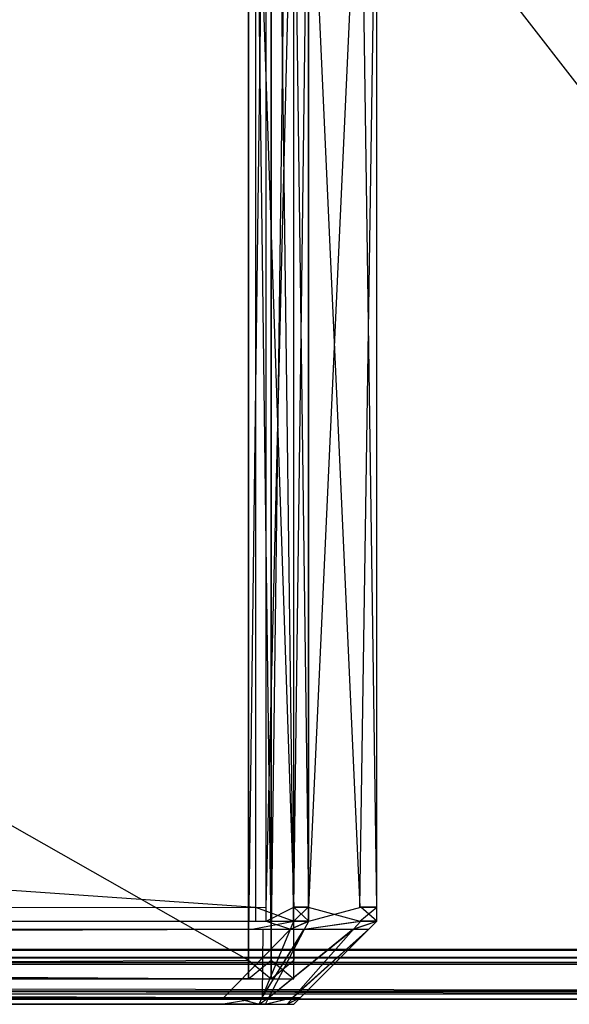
# Model space of a CAD drawing. Extents: x 0 to 0.418, y -0.27 to 0.
# Tile 62 of 97: x 0.40234 to 0.40895, y -0.27 to -0.25817. Entities that reach past the tile are written whole.
import ezdxf

# ---------------------------------------------------------------- set-up
doc = ezdxf.new("R2010")
doc.units = 0
for name, color, linetype in [('L18_KORPUS1_1___REPLACEMTFOREMP', 7, 'CONTINUOUS'), ('L19_KORPUS1_0___REPLACEMTFOREMP', 7, 'CONTINUOUS'), ('L21_FRONT_FINION_1___REPLACEMTF', 7, 'CONTINUOUS'), ('L6_REGALELEMENT_0___REPLACEMTFO', 7, 'CONTINUOUS')]:
    doc.layers.add(name, color=color, linetype=linetype)

msp = doc.modelspace()

# ---------------------------------------------------------------- linework, layer by layer
at = {"layer": 'L18_KORPUS1_1___REPLACEMTFOREMP', "color": 8}
for points, invisible_edges in [([(0.417094, -0.269344, 0.936), (0.209, -0.000749, 0.936), (0.209, -0.269344, 0.936), (0.417094, -0.269344, 0.936)], 13), ([(0.209, -0.000749, 0.936), (0.417094, -0.269344, 0.936), (0.41709, -0.000749, 0.936), (0.209, -0.000749, 0.936)], 10), ([(0.41709, -0.00075, 0.928306), (0.209, -0.269343, 0.928306), (0.209, -0.00075, 0.928306), (0.41709, -0.00075, 0.928306)], 13), ([(0.209, -0.269343, 0.928306), (0.41709, -0.00075, 0.928306), (0.417094, -0.269343, 0.928306), (0.209, -0.269343, 0.928306)], 10), ([(0.417094, -0.269343, 0.928306), (0.209, -0.269438, 0.928306), (0.209, -0.269343, 0.928306), (0.417094, -0.269343, 0.928306)], 13), ([(0.209, -0.269438, 0.928306), (0.417094, -0.269343, 0.928306), (0.417094, -0.269438, 0.928306), (0.209, -0.269438, 0.928306)], 14), ([(0.417094, -0.269438, 0.936), (0.209, -0.269344, 0.936), (0.209, -0.269438, 0.936), (0.417094, -0.269438, 0.936)], 13), ([(0.209, -0.269344, 0.936), (0.417094, -0.269438, 0.936), (0.417094, -0.269344, 0.936), (0.209, -0.269344, 0.936)], 14), ([(0.417094, -0.269438, 0.936), (0.209, -0.269518, 0.93592), (0.417127, -0.269518, 0.93592), (0.417094, -0.269438, 0.936)], 13), ([(0.209, -0.269518, 0.93592), (0.417094, -0.269438, 0.936), (0.209, -0.269438, 0.936), (0.209, -0.269518, 0.93592)], 14), ([(0.417117, -0.269495, 0.928363), (0.209, -0.269438, 0.928306), (0.417094, -0.269438, 0.928306), (0.417117, -0.269495, 0.928363)], 13), ([(0.209, -0.269438, 0.928306), (0.417117, -0.269495, 0.928363), (0.209, -0.269495, 0.928363), (0.209, -0.269438, 0.928306)], 14), ([(0.41726, -0.269839, 0.928707), (0.209, -0.269495, 0.928363), (0.417117, -0.269495, 0.928363), (0.41726, -0.269839, 0.928707)], 13), ([(0.209, -0.269495, 0.928363), (0.41726, -0.269839, 0.928707), (0.209, -0.269839, 0.928707), (0.209, -0.269495, 0.928363)], 14), ([(0.417274, -0.269874, 0.935564), (0.209, -0.269518, 0.93592), (0.209, -0.269874, 0.935564), (0.417274, -0.269874, 0.935564)], 13), ([(0.209, -0.269518, 0.93592), (0.417274, -0.269874, 0.935564), (0.417127, -0.269518, 0.93592), (0.209, -0.269518, 0.93592)], 14), ([(0.417301, -0.269938, 0.928806), (0.209, -0.269839, 0.928707), (0.41726, -0.269839, 0.928707), (0.417301, -0.269938, 0.928806)], 13), ([(0.209, -0.269839, 0.928707), (0.417301, -0.269938, 0.928806), (0.209, -0.269938, 0.928806), (0.209, -0.269839, 0.928707)], 14), ([(0.417301, -0.269938, 0.9355), (0.209, -0.269874, 0.935564), (0.209, -0.269938, 0.9355), (0.417301, -0.269938, 0.9355)], 13), ([(0.209, -0.269874, 0.935564), (0.417301, -0.269938, 0.9355), (0.417274, -0.269874, 0.935564), (0.209, -0.269874, 0.935564)], 14), ([(0.417301, -0.269938, 0.935434), (0.209, -0.269938, 0.9355), (0.209, -0.269938, 0.935434), (0.417301, -0.269938, 0.935434)], 13), ([(0.209, -0.269938, 0.9355), (0.417301, -0.269938, 0.935434), (0.417301, -0.269938, 0.9355), (0.209, -0.269938, 0.9355)], 14), ([(0.417301, -0.269938, 0.928978), (0.209, -0.269938, 0.935434), (0.209, -0.269938, 0.928978), (0.417301, -0.269938, 0.928978)], 13), ([(0.209, -0.269938, 0.935434), (0.417301, -0.269938, 0.928978), (0.417301, -0.269938, 0.935434), (0.209, -0.269938, 0.935434)], 14), ([(0.417301, -0.269938, 0.928806), (0.209, -0.269938, 0.928978), (0.209, -0.269938, 0.928806), (0.417301, -0.269938, 0.928806)], 13), ([(0.209, -0.269938, 0.928978), (0.417301, -0.269938, 0.928806), (0.417301, -0.269938, 0.928978), (0.209, -0.269938, 0.928978)], 14)]:
    msp.add_3dface(points, dxfattribs=dict(at, invisible_edges=invisible_edges))
at = {"layer": 'L19_KORPUS1_0___REPLACEMTFOREMP', "color": 8}
for points, invisible_edges in [([(0.41709, -0.000749), (0.209, -0.269344), (0.209, -0.000749), (0.41709, -0.000749)], 13), ([(0.209, -0.269344), (0.41709, -0.000749), (0.417094, -0.269344), (0.209, -0.269344)], 10), ([(0.417094, -0.269343, 0.007694), (0.209, -0.00075, 0.007694), (0.209, -0.269343, 0.007694), (0.417094, -0.269343, 0.007694)], 13), ([(0.209, -0.00075, 0.007694), (0.417094, -0.269343, 0.007694), (0.41709, -0.00075, 0.007694), (0.209, -0.00075, 0.007694)], 10), ([(0.417094, -0.269438, 0.007694), (0.209, -0.269343, 0.007694), (0.209, -0.269438, 0.007694), (0.417094, -0.269438, 0.007694)], 13), ([(0.209, -0.269343, 0.007694), (0.417094, -0.269438, 0.007694), (0.417094, -0.269343, 0.007694), (0.209, -0.269343, 0.007694)], 14), ([(0.417094, -0.269344), (0.209, -0.269438), (0.209, -0.269344), (0.417094, -0.269344)], 13), ([(0.209, -0.269438), (0.417094, -0.269344), (0.417094, -0.269438), (0.209, -0.269438)], 14), ([(0.417127, -0.269518, 0.00008), (0.209, -0.269438), (0.417094, -0.269438), (0.417127, -0.269518, 0.00008)], 13), ([(0.209, -0.269438), (0.417127, -0.269518, 0.00008), (0.209, -0.269518, 0.00008), (0.209, -0.269438)], 14), ([(0.417094, -0.269438, 0.007694), (0.209, -0.269495, 0.007637), (0.417117, -0.269495, 0.007637), (0.417094, -0.269438, 0.007694)], 13), ([(0.209, -0.269495, 0.007637), (0.417094, -0.269438, 0.007694), (0.209, -0.269438, 0.007694), (0.209, -0.269495, 0.007637)], 14), ([(0.417117, -0.269495, 0.007637), (0.209, -0.269839, 0.007293), (0.41726, -0.269839, 0.007293), (0.417117, -0.269495, 0.007637)], 13), ([(0.209, -0.269839, 0.007293), (0.417117, -0.269495, 0.007637), (0.209, -0.269495, 0.007637), (0.209, -0.269839, 0.007293)], 14), ([(0.417274, -0.269874, 0.000436), (0.209, -0.269518, 0.00008), (0.417127, -0.269518, 0.00008), (0.417274, -0.269874, 0.000436)], 13), ([(0.209, -0.269518, 0.00008), (0.417274, -0.269874, 0.000436), (0.209, -0.269874, 0.000436), (0.209, -0.269518, 0.00008)], 14), ([(0.41726, -0.269839, 0.007293), (0.209, -0.269938, 0.007194), (0.417301, -0.269938, 0.007194), (0.41726, -0.269839, 0.007293)], 13), ([(0.209, -0.269938, 0.007194), (0.41726, -0.269839, 0.007293), (0.209, -0.269839, 0.007293), (0.209, -0.269938, 0.007194)], 14), ([(0.417301, -0.269938, 0.0005), (0.209, -0.269874, 0.000436), (0.417274, -0.269874, 0.000436), (0.417301, -0.269938, 0.0005)], 13), ([(0.209, -0.269874, 0.000436), (0.417301, -0.269938, 0.0005), (0.209, -0.269938, 0.0005), (0.209, -0.269874, 0.000436)], 14), ([(0.417301, -0.269938, 0.000566), (0.209, -0.269938, 0.0005), (0.417301, -0.269938, 0.0005), (0.417301, -0.269938, 0.000566)], 13), ([(0.209, -0.269938, 0.0005), (0.417301, -0.269938, 0.000566), (0.209, -0.269938, 0.000566), (0.209, -0.269938, 0.0005)], 14), ([(0.417301, -0.269938, 0.007022), (0.209, -0.269938, 0.000566), (0.417301, -0.269938, 0.000566), (0.417301, -0.269938, 0.007022)], 13), ([(0.209, -0.269938, 0.000566), (0.417301, -0.269938, 0.007022), (0.209, -0.269938, 0.007022), (0.209, -0.269938, 0.000566)], 14), ([(0.417301, -0.269938, 0.007194), (0.209, -0.269938, 0.007022), (0.417301, -0.269938, 0.007022), (0.417301, -0.269938, 0.007194)], 13), ([(0.209, -0.269938, 0.007022), (0.417301, -0.269938, 0.007194), (0.209, -0.269938, 0.007194), (0.209, -0.269938, 0.007022)], 14)]:
    msp.add_3dface(points, dxfattribs=dict(at, invisible_edges=invisible_edges))
at = {"layer": 'L21_FRONT_FINION_1___REPLACEMTF', "color": 8}
for points, invisible_edges in [([(0.405177, -0.268833, 0.586995), (0.209, -0.255184, 0.586995), (0.209, -0.268833, 0.586995), (0.405177, -0.268833, 0.586995)], 13), ([(0.209, -0.255184, 0.586995), (0.405177, -0.268833, 0.586995), (0.405177, -0.255184, 0.586995), (0.209, -0.255184, 0.586995)], 14), ([(0.405304, -0.255184, 0.01011), (0.209, -0.268833, 0.01011), (0.209, -0.255184, 0.01011), (0.405304, -0.255184, 0.01011)], 13), ([(0.209, -0.268833, 0.01011), (0.405304, -0.255184, 0.01011), (0.405304, -0.268833, 0.01011), (0.209, -0.268833, 0.01011)], 14), ([(0.405635, -0.268833, 0.586995), (0.405177, -0.255184, 0.586995), (0.405177, -0.268833, 0.586995), (0.405635, -0.268833, 0.586995)], 13), ([(0.405177, -0.255184, 0.586995), (0.405635, -0.268833, 0.586995), (0.405635, -0.255184, 0.586995), (0.405177, -0.255184, 0.586995)], 14), ([(0.405635, -0.255184, 0.01011), (0.405304, -0.268833, 0.01011), (0.405304, -0.255184, 0.01011), (0.405635, -0.255184, 0.01011)], 13), ([(0.405304, -0.268833, 0.01011), (0.405635, -0.255184, 0.01011), (0.405635, -0.268833, 0.01011), (0.405304, -0.268833, 0.01011)], 14), ([(0.405809, -0.255184, 0.586821), (0.405635, -0.268833, 0.586995), (0.405809, -0.268833, 0.586821), (0.405809, -0.255184, 0.586821)], 13), ([(0.405635, -0.268833, 0.586995), (0.405809, -0.255184, 0.586821), (0.405635, -0.255184, 0.586995), (0.405635, -0.268833, 0.586995)], 14), ([(0.405635, -0.255184, 0.01011), (0.405815, -0.268833, 0.01029), (0.405635, -0.268833, 0.01011), (0.405635, -0.255184, 0.01011)], 13), ([(0.405815, -0.268833, 0.01029), (0.405635, -0.255184, 0.01011), (0.405815, -0.255184, 0.01029), (0.405815, -0.268833, 0.01029)], 14), ([(0.40643, -0.268833, 0.586201), (0.405809, -0.255184, 0.586821), (0.405809, -0.268833, 0.586821), (0.40643, -0.268833, 0.586201)], 13), ([(0.405809, -0.255184, 0.586821), (0.40643, -0.268833, 0.586201), (0.40643, -0.255184, 0.586201), (0.405809, -0.255184, 0.586821)], 14), ([(0.40644, -0.255184, 0.010916), (0.405815, -0.268833, 0.01029), (0.405815, -0.255184, 0.01029), (0.40644, -0.255184, 0.010916)], 13), ([(0.405815, -0.268833, 0.01029), (0.40644, -0.255184, 0.010916), (0.40644, -0.268833, 0.010916), (0.405815, -0.268833, 0.01029)], 14), ([(0.406635, -0.255184, 0.585995), (0.40643, -0.268833, 0.586201), (0.406635, -0.268833, 0.585995), (0.406635, -0.255184, 0.585995)], 13), ([(0.40643, -0.268833, 0.586201), (0.406635, -0.255184, 0.585995), (0.40643, -0.255184, 0.586201), (0.40643, -0.268833, 0.586201)], 14), ([(0.40644, -0.255184, 0.010916), (0.406635, -0.268833, 0.01111), (0.40644, -0.268833, 0.010916), (0.40644, -0.255184, 0.010916)], 13), ([(0.406635, -0.268833, 0.01111), (0.40644, -0.255184, 0.010916), (0.406635, -0.255184, 0.01111), (0.406635, -0.268833, 0.01111)], 14), ([(0.406635, -0.255184, 0.01111), (0.406635, -0.268833, 0.011579), (0.406635, -0.268833, 0.01111), (0.406635, -0.255184, 0.01111)], 13), ([(0.406635, -0.268833, 0.011579), (0.406635, -0.255184, 0.01111), (0.406635, -0.255184, 0.011579), (0.406635, -0.268833, 0.011579)], 14), ([(0.406635, -0.255184, 0.011579), (0.406635, -0.268833, 0.585484), (0.406635, -0.268833, 0.011579), (0.406635, -0.255184, 0.011579)], 13), ([(0.406635, -0.268833, 0.585484), (0.406635, -0.255184, 0.011579), (0.406635, -0.255184, 0.585484), (0.406635, -0.268833, 0.585484)], 14), ([(0.406635, -0.255184, 0.585484), (0.406635, -0.268833, 0.585995), (0.406635, -0.268833, 0.585484), (0.406635, -0.255184, 0.585484)], 13), ([(0.406635, -0.268833, 0.585995), (0.406635, -0.255184, 0.585484), (0.406635, -0.255184, 0.585995), (0.406635, -0.268833, 0.585995)], 14), ([(0.405304, -0.268833, 0.01011), (0.209, -0.269001, 0.01011), (0.209, -0.268833, 0.01011), (0.405304, -0.268833, 0.01011)], 13), ([(0.209, -0.269001, 0.01011), (0.405304, -0.268833, 0.01011), (0.405304, -0.269001, 0.01011), (0.209, -0.269001, 0.01011)], 14), ([(0.405177, -0.269001, 0.586995), (0.209, -0.268833, 0.586995), (0.209, -0.269001, 0.586995), (0.405177, -0.269001, 0.586995)], 13), ([(0.209, -0.268833, 0.586995), (0.405177, -0.269001, 0.586995), (0.405177, -0.268833, 0.586995), (0.209, -0.268833, 0.586995)], 14), ([(0.405635, -0.269001, 0.586995), (0.405177, -0.268833, 0.586995), (0.405177, -0.269001, 0.586995), (0.405635, -0.269001, 0.586995)], 13), ([(0.405177, -0.268833, 0.586995), (0.405635, -0.269001, 0.586995), (0.405635, -0.268833, 0.586995), (0.405177, -0.268833, 0.586995)], 14), ([(0.405635, -0.268833, 0.01011), (0.405304, -0.269001, 0.01011), (0.405304, -0.268833, 0.01011), (0.405635, -0.268833, 0.01011)], 13), ([(0.405304, -0.269001, 0.01011), (0.405635, -0.268833, 0.01011), (0.405635, -0.269001, 0.01011), (0.405304, -0.269001, 0.01011)], 14), ([(0.405809, -0.268833, 0.586821), (0.405635, -0.269001, 0.586995), (0.405809, -0.269001, 0.586821), (0.405809, -0.268833, 0.586821)], 13), ([(0.405635, -0.269001, 0.586995), (0.405809, -0.268833, 0.586821), (0.405635, -0.268833, 0.586995), (0.405635, -0.269001, 0.586995)], 14), ([(0.405635, -0.268833, 0.01011), (0.405815, -0.269001, 0.01029), (0.405635, -0.269001, 0.01011), (0.405635, -0.268833, 0.01011)], 13), ([(0.405815, -0.269001, 0.01029), (0.405635, -0.268833, 0.01011), (0.405815, -0.268833, 0.01029), (0.405815, -0.269001, 0.01029)], 14), ([(0.40643, -0.269001, 0.586201), (0.405809, -0.268833, 0.586821), (0.405809, -0.269001, 0.586821), (0.40643, -0.269001, 0.586201)], 13), ([(0.405809, -0.268833, 0.586821), (0.40643, -0.269001, 0.586201), (0.40643, -0.268833, 0.586201), (0.405809, -0.268833, 0.586821)], 14), ([(0.40644, -0.268833, 0.010916), (0.405815, -0.269001, 0.01029), (0.405815, -0.268833, 0.01029), (0.40644, -0.268833, 0.010916)], 13), ([(0.405815, -0.269001, 0.01029), (0.40644, -0.268833, 0.010916), (0.40644, -0.269001, 0.010916), (0.405815, -0.269001, 0.01029)], 14), ([(0.406635, -0.268833, 0.585995), (0.40643, -0.269001, 0.586201), (0.406635, -0.269001, 0.585995), (0.406635, -0.268833, 0.585995)], 13), ([(0.40643, -0.269001, 0.586201), (0.406635, -0.268833, 0.585995), (0.40643, -0.268833, 0.586201), (0.40643, -0.269001, 0.586201)], 14), ([(0.40644, -0.268833, 0.010916), (0.406635, -0.269001, 0.01111), (0.40644, -0.269001, 0.010916), (0.40644, -0.268833, 0.010916)], 13), ([(0.406635, -0.269001, 0.01111), (0.40644, -0.268833, 0.010916), (0.406635, -0.268833, 0.01111), (0.406635, -0.269001, 0.01111)], 14), ([(0.406635, -0.268833, 0.585484), (0.406635, -0.269001, 0.585995), (0.406635, -0.269001, 0.585484), (0.406635, -0.268833, 0.585484)], 13), ([(0.406635, -0.269001, 0.585995), (0.406635, -0.268833, 0.585484), (0.406635, -0.268833, 0.585995), (0.406635, -0.269001, 0.585995)], 14), ([(0.406635, -0.268833, 0.011579), (0.406635, -0.269001, 0.585484), (0.406635, -0.269001, 0.011579), (0.406635, -0.268833, 0.011579)], 13), ([(0.406635, -0.269001, 0.585484), (0.406635, -0.268833, 0.011579), (0.406635, -0.268833, 0.585484), (0.406635, -0.269001, 0.585484)], 14), ([(0.406635, -0.268833, 0.01111), (0.406635, -0.269001, 0.011579), (0.406635, -0.269001, 0.01111), (0.406635, -0.268833, 0.01111)], 13), ([(0.406635, -0.269001, 0.011579), (0.406635, -0.268833, 0.01111), (0.406635, -0.268833, 0.011579), (0.406635, -0.269001, 0.011579)], 14), ([(0.405263, -0.269098, 0.010208), (0.209, -0.269001, 0.01011), (0.405304, -0.269001, 0.01011), (0.405263, -0.269098, 0.010208)], 13), ([(0.209, -0.269001, 0.01011), (0.405263, -0.269098, 0.010208), (0.209, -0.269098, 0.010208), (0.209, -0.269001, 0.01011)], 14), ([(0.405177, -0.269001, 0.586995), (0.209, -0.269098, 0.586898), (0.405137, -0.269098, 0.586898), (0.405177, -0.269001, 0.586995)], 13), ([(0.209, -0.269098, 0.586898), (0.405177, -0.269001, 0.586995), (0.209, -0.269001, 0.586995), (0.209, -0.269098, 0.586898)], 14), ([(0.405635, -0.269001, 0.586995), (0.405137, -0.269098, 0.586898), (0.405595, -0.269098, 0.586898), (0.405635, -0.269001, 0.586995)], 13), ([(0.405137, -0.269098, 0.586898), (0.405635, -0.269001, 0.586995), (0.405177, -0.269001, 0.586995), (0.405137, -0.269098, 0.586898)], 14), ([(0.405304, -0.269001, 0.01011), (0.405595, -0.269098, 0.010208), (0.405263, -0.269098, 0.010208), (0.405304, -0.269001, 0.01011)], 14), ([(0.405595, -0.269098, 0.010208), (0.405304, -0.269001, 0.01011), (0.405635, -0.269001, 0.01011), (0.405595, -0.269098, 0.010208)], 13), ([(0.405809, -0.269001, 0.586821), (0.405595, -0.269098, 0.586898), (0.405759, -0.269098, 0.586734), (0.405809, -0.269001, 0.586821)], 13), ([(0.405595, -0.269098, 0.586898), (0.405809, -0.269001, 0.586821), (0.405635, -0.269001, 0.586995), (0.405595, -0.269098, 0.586898)], 14), ([(0.405815, -0.269001, 0.01029), (0.405595, -0.269098, 0.010208), (0.405635, -0.269001, 0.01011), (0.405815, -0.269001, 0.01029)], 13), ([(0.405595, -0.269098, 0.010208), (0.405815, -0.269001, 0.01029), (0.405764, -0.269098, 0.010377), (0.405595, -0.269098, 0.010208)], 14), ([(0.40643, -0.269001, 0.586201), (0.405759, -0.269098, 0.586734), (0.406344, -0.269098, 0.586149), (0.40643, -0.269001, 0.586201)], 13), ([(0.405759, -0.269098, 0.586734), (0.40643, -0.269001, 0.586201), (0.405809, -0.269001, 0.586821), (0.405759, -0.269098, 0.586734)], 14), ([(0.40644, -0.269001, 0.010916), (0.405764, -0.269098, 0.010377), (0.405815, -0.269001, 0.01029), (0.40644, -0.269001, 0.010916)], 13), ([(0.405764, -0.269098, 0.010377), (0.40644, -0.269001, 0.010916), (0.406354, -0.269098, 0.010967), (0.405764, -0.269098, 0.010377)], 14), ([(0.406635, -0.269001, 0.585995), (0.406344, -0.269098, 0.586149), (0.406538, -0.269098, 0.585955), (0.406635, -0.269001, 0.585995)], 13), ([(0.406344, -0.269098, 0.586149), (0.406635, -0.269001, 0.585995), (0.40643, -0.269001, 0.586201), (0.406344, -0.269098, 0.586149)], 14), ([(0.406635, -0.269001, 0.01111), (0.406354, -0.269098, 0.010967), (0.40644, -0.269001, 0.010916), (0.406635, -0.269001, 0.01111)], 13), ([(0.406354, -0.269098, 0.010967), (0.406635, -0.269001, 0.01111), (0.406538, -0.269098, 0.011151), (0.406354, -0.269098, 0.010967)], 14), ([(0.406635, -0.269001, 0.585484), (0.406538, -0.269098, 0.585955), (0.406538, -0.269098, 0.585444), (0.406635, -0.269001, 0.585484)], 13), ([(0.406538, -0.269098, 0.585955), (0.406635, -0.269001, 0.585484), (0.406635, -0.269001, 0.585995), (0.406538, -0.269098, 0.585955)], 14), ([(0.406635, -0.269001, 0.585484), (0.406538, -0.269098, 0.011619), (0.406635, -0.269001, 0.011579), (0.406635, -0.269001, 0.585484)], 13), ([(0.406538, -0.269098, 0.011619), (0.406635, -0.269001, 0.585484), (0.406538, -0.269098, 0.585444), (0.406538, -0.269098, 0.011619)], 14), ([(0.406635, -0.269001, 0.011579), (0.406538, -0.269098, 0.011151), (0.406635, -0.269001, 0.01111), (0.406635, -0.269001, 0.011579)], 13), ([(0.406538, -0.269098, 0.011151), (0.406635, -0.269001, 0.011579), (0.406538, -0.269098, 0.011619), (0.406538, -0.269098, 0.011151)], 14), ([(0.404923, -0.269919, 0.01103), (0.209, -0.269098, 0.010208), (0.405263, -0.269098, 0.010208), (0.404923, -0.269919, 0.01103)], 13), ([(0.209, -0.269098, 0.010208), (0.404923, -0.269919, 0.01103), (0.209, -0.269919, 0.01103), (0.209, -0.269098, 0.010208)], 14), ([(0.405137, -0.269098, 0.586898), (0.209, -0.269919, 0.586076), (0.404796, -0.269919, 0.586076), (0.405137, -0.269098, 0.586898)], 13), ([(0.209, -0.269919, 0.586076), (0.405137, -0.269098, 0.586898), (0.209, -0.269098, 0.586898), (0.209, -0.269919, 0.586076)], 14), ([(0.405595, -0.269098, 0.586898), (0.404796, -0.269919, 0.586076), (0.405254, -0.269919, 0.586076), (0.405595, -0.269098, 0.586898)], 13), ([(0.404796, -0.269919, 0.586076), (0.405595, -0.269098, 0.586898), (0.405137, -0.269098, 0.586898), (0.404796, -0.269919, 0.586076)], 14), ([(0.405263, -0.269098, 0.010208), (0.405254, -0.269919, 0.01103), (0.404923, -0.269919, 0.01103), (0.405263, -0.269098, 0.010208)], 14), ([(0.405254, -0.269919, 0.01103), (0.405263, -0.269098, 0.010208), (0.405595, -0.269098, 0.010208), (0.405254, -0.269919, 0.01103)], 13), ([(0.405764, -0.269098, 0.010377), (0.405254, -0.269919, 0.01103), (0.405595, -0.269098, 0.010208), (0.405764, -0.269098, 0.010377)], 13), ([(0.405254, -0.269919, 0.01103), (0.405764, -0.269098, 0.010377), (0.405337, -0.269919, 0.011113), (0.405254, -0.269919, 0.01103)], 14), ([(0.405759, -0.269098, 0.586734), (0.405254, -0.269919, 0.586076), (0.405335, -0.269919, 0.585996), (0.405759, -0.269098, 0.586734)], 13), ([(0.405254, -0.269919, 0.586076), (0.405759, -0.269098, 0.586734), (0.405595, -0.269098, 0.586898), (0.405254, -0.269919, 0.586076)], 14), ([(0.406344, -0.269098, 0.586149), (0.405335, -0.269919, 0.585996), (0.405621, -0.269919, 0.585709), (0.406344, -0.269098, 0.586149)], 13), ([(0.405335, -0.269919, 0.585996), (0.406344, -0.269098, 0.586149), (0.405759, -0.269098, 0.586734), (0.405335, -0.269919, 0.585996)], 14), ([(0.406354, -0.269098, 0.010967), (0.405337, -0.269919, 0.011113), (0.405764, -0.269098, 0.010377), (0.406354, -0.269098, 0.010967)], 13), ([(0.405337, -0.269919, 0.011113), (0.406354, -0.269098, 0.010967), (0.405626, -0.269919, 0.011401), (0.405337, -0.269919, 0.011113)], 14), ([(0.406538, -0.269098, 0.585955), (0.405621, -0.269919, 0.585709), (0.405716, -0.269919, 0.585615), (0.406538, -0.269098, 0.585955)], 13), ([(0.405621, -0.269919, 0.585709), (0.406538, -0.269098, 0.585955), (0.406344, -0.269098, 0.586149), (0.405621, -0.269919, 0.585709)], 14), ([(0.406538, -0.269098, 0.011151), (0.405626, -0.269919, 0.011401), (0.406354, -0.269098, 0.010967), (0.406538, -0.269098, 0.011151)], 13), ([(0.405626, -0.269919, 0.011401), (0.406538, -0.269098, 0.011151), (0.405716, -0.269919, 0.011491), (0.405626, -0.269919, 0.011401)], 14), ([(0.406538, -0.269098, 0.011619), (0.405716, -0.269919, 0.011491), (0.406538, -0.269098, 0.011151), (0.406538, -0.269098, 0.011619)], 13), ([(0.405716, -0.269919, 0.011491), (0.406538, -0.269098, 0.011619), (0.405716, -0.269919, 0.011959), (0.405716, -0.269919, 0.011491)], 14), ([(0.406538, -0.269098, 0.585444), (0.405716, -0.269919, 0.011959), (0.406538, -0.269098, 0.011619), (0.406538, -0.269098, 0.585444)], 13), ([(0.405716, -0.269919, 0.011959), (0.406538, -0.269098, 0.585444), (0.405716, -0.269919, 0.585104), (0.405716, -0.269919, 0.011959)], 14), ([(0.406538, -0.269098, 0.585444), (0.405716, -0.269919, 0.585615), (0.405716, -0.269919, 0.585104), (0.406538, -0.269098, 0.585444)], 13), ([(0.405716, -0.269919, 0.585615), (0.406538, -0.269098, 0.585444), (0.406538, -0.269098, 0.585955), (0.405716, -0.269919, 0.585615)], 14), ([(0.404796, -0.269919, 0.586076), (0.209, -0.27, 0.585995), (0.404763, -0.27, 0.585995), (0.404796, -0.269919, 0.586076)], 13), ([(0.209, -0.27, 0.585995), (0.404796, -0.269919, 0.586076), (0.209, -0.269919, 0.586076), (0.209, -0.27, 0.585995)], 14), ([(0.40489, -0.27, 0.01111), (0.209, -0.269919, 0.01103), (0.404923, -0.269919, 0.01103), (0.40489, -0.27, 0.01111)], 13), ([(0.209, -0.269919, 0.01103), (0.40489, -0.27, 0.01111), (0.209, -0.27, 0.01111), (0.209, -0.269919, 0.01103)], 14), ([(0.404763, -0.27, 0.585995), (0.209, -0.27, 0.585662), (0.404763, -0.27, 0.585662), (0.404763, -0.27, 0.585995)], 13), ([(0.209, -0.27, 0.585662), (0.404763, -0.27, 0.585995), (0.209, -0.27, 0.585995), (0.209, -0.27, 0.585662)], 14), ([(0.404734, -0.27, 0.011444), (0.209, -0.27, 0.01111), (0.40489, -0.27, 0.01111), (0.404734, -0.27, 0.011444)], 13), ([(0.209, -0.27, 0.01111), (0.404734, -0.27, 0.011444), (0.209, -0.27, 0.011444), (0.209, -0.27, 0.01111)], 14), ([(0.404734, -0.27, 0.011444), (0.405318, -0.27, 0.01168), (0.209, -0.27, 0.011444), (0.404734, -0.27, 0.011444)], 13), ([(0.209, -0.27, 0.011444), (0.405318, -0.27, 0.01168), (0.209, -0.27, 0.585662), (0.209, -0.27, 0.011444)], 10), ([(0.209, -0.27, 0.585662), (0.405318, -0.27, 0.01168), (0.405301, -0.27, 0.011853), (0.209, -0.27, 0.585662)], 13), ([(0.209, -0.27, 0.585662), (0.405301, -0.27, 0.011853), (0.405301, -0.27, 0.012119), (0.209, -0.27, 0.585662)], 10), ([(0.209, -0.27, 0.585662), (0.405301, -0.27, 0.012119), (0.405301, -0.27, 0.585071), (0.209, -0.27, 0.585662)], 13), ([(0.209, -0.27, 0.585662), (0.405301, -0.27, 0.585071), (0.405301, -0.27, 0.585277), (0.209, -0.27, 0.585662)], 10), ([(0.209, -0.27, 0.585662), (0.405301, -0.27, 0.585277), (0.405314, -0.27, 0.58543), (0.209, -0.27, 0.585662)], 15), ([(0.209, -0.27, 0.585662), (0.405314, -0.27, 0.58543), (0.405057, -0.27, 0.585652), (0.209, -0.27, 0.585662)], 15), ([(0.209, -0.27, 0.585662), (0.405057, -0.27, 0.585652), (0.4049, -0.27, 0.585662), (0.209, -0.27, 0.585662)], 15), ([(0.209, -0.27, 0.585662), (0.4049, -0.27, 0.585662), (0.404763, -0.27, 0.585662), (0.209, -0.27, 0.585662)], 10), ([(0.40489, -0.27, 0.01111), (0.404938, -0.27, 0.011444), (0.404734, -0.27, 0.011444), (0.40489, -0.27, 0.01111)], 14), ([(0.404938, -0.27, 0.011444), (0.405318, -0.27, 0.01168), (0.404734, -0.27, 0.011444), (0.404938, -0.27, 0.011444)], 10), ([(0.405254, -0.269919, 0.586076), (0.404763, -0.27, 0.585995), (0.405221, -0.27, 0.585995), (0.405254, -0.269919, 0.586076)], 13), ([(0.404763, -0.27, 0.585995), (0.405254, -0.269919, 0.586076), (0.404796, -0.269919, 0.586076), (0.404763, -0.27, 0.585995)], 14), ([(0.405221, -0.27, 0.585995), (0.404763, -0.27, 0.585662), (0.4049, -0.27, 0.585662), (0.405221, -0.27, 0.585995)], 13), ([(0.404763, -0.27, 0.585662), (0.405221, -0.27, 0.585995), (0.404763, -0.27, 0.585995), (0.404763, -0.27, 0.585662)], 14), ([(0.404923, -0.269919, 0.01103), (0.405221, -0.27, 0.01111), (0.40489, -0.27, 0.01111), (0.404923, -0.269919, 0.01103)], 14), ([(0.404938, -0.27, 0.011444), (0.40489, -0.27, 0.01111), (0.405221, -0.27, 0.01111), (0.404938, -0.27, 0.011444)], 13), ([(0.405293, -0.27, 0.585923), (0.4049, -0.27, 0.585662), (0.405057, -0.27, 0.585652), (0.405293, -0.27, 0.585923)], 13), ([(0.4049, -0.27, 0.585662), (0.405293, -0.27, 0.585923), (0.405221, -0.27, 0.585995), (0.4049, -0.27, 0.585662)], 14), ([(0.405221, -0.27, 0.01111), (0.404923, -0.269919, 0.01103), (0.405254, -0.269919, 0.01103), (0.405221, -0.27, 0.01111)], 13), ([(0.405295, -0.27, 0.011185), (0.404938, -0.27, 0.011444), (0.405221, -0.27, 0.01111), (0.405295, -0.27, 0.011185)], 13), ([(0.404938, -0.27, 0.011444), (0.405295, -0.27, 0.011185), (0.405059, -0.27, 0.011421), (0.404938, -0.27, 0.011444)], 14), ([(0.405318, -0.27, 0.01168), (0.404938, -0.27, 0.011444), (0.405059, -0.27, 0.011421), (0.405318, -0.27, 0.01168)], 13), ([(0.40555, -0.27, 0.585666), (0.405057, -0.27, 0.585652), (0.405314, -0.27, 0.58543), (0.40555, -0.27, 0.585666)], 13), ([(0.405057, -0.27, 0.585652), (0.40555, -0.27, 0.585666), (0.405293, -0.27, 0.585923), (0.405057, -0.27, 0.585652)], 14), ([(0.405554, -0.27, 0.011444), (0.405059, -0.27, 0.011421), (0.405295, -0.27, 0.011185), (0.405554, -0.27, 0.011444)], 13), ([(0.405059, -0.27, 0.011421), (0.405554, -0.27, 0.011444), (0.405318, -0.27, 0.01168), (0.405059, -0.27, 0.011421)], 14), ([(0.405335, -0.269919, 0.585996), (0.405221, -0.27, 0.585995), (0.405293, -0.27, 0.585923), (0.405335, -0.269919, 0.585996)], 13), ([(0.405221, -0.27, 0.585995), (0.405335, -0.269919, 0.585996), (0.405254, -0.269919, 0.586076), (0.405221, -0.27, 0.585995)], 14), ([(0.405337, -0.269919, 0.011113), (0.405221, -0.27, 0.01111), (0.405254, -0.269919, 0.01103), (0.405337, -0.269919, 0.011113)], 13), ([(0.405221, -0.27, 0.01111), (0.405337, -0.269919, 0.011113), (0.405295, -0.27, 0.011185), (0.405221, -0.27, 0.01111)], 14), ([(0.405621, -0.269919, 0.585709), (0.405293, -0.27, 0.585923), (0.40555, -0.27, 0.585666), (0.405621, -0.269919, 0.585709)], 13), ([(0.405293, -0.27, 0.585923), (0.405621, -0.269919, 0.585709), (0.405335, -0.269919, 0.585996), (0.405293, -0.27, 0.585923)], 14), ([(0.405626, -0.269919, 0.011401), (0.405295, -0.27, 0.011185), (0.405337, -0.269919, 0.011113), (0.405626, -0.269919, 0.011401)], 13), ([(0.405295, -0.27, 0.011185), (0.405626, -0.269919, 0.011401), (0.405554, -0.27, 0.011444), (0.405295, -0.27, 0.011185)], 14), ([(0.405318, -0.27, 0.01168), (0.405635, -0.27, 0.011524), (0.405301, -0.27, 0.011853), (0.405318, -0.27, 0.01168)], 14), ([(0.405635, -0.27, 0.585581), (0.405301, -0.27, 0.585071), (0.405635, -0.27, 0.585071), (0.405635, -0.27, 0.585581)], 13), ([(0.405301, -0.27, 0.585071), (0.405635, -0.27, 0.585581), (0.405301, -0.27, 0.585277), (0.405301, -0.27, 0.585071)], 14), ([(0.405635, -0.27, 0.011992), (0.405301, -0.27, 0.011853), (0.405635, -0.27, 0.011524), (0.405635, -0.27, 0.011992)], 13), ([(0.405301, -0.27, 0.011853), (0.405635, -0.27, 0.011992), (0.405301, -0.27, 0.012119), (0.405301, -0.27, 0.011853)], 14), ([(0.405635, -0.27, 0.585581), (0.405314, -0.27, 0.58543), (0.405301, -0.27, 0.585277), (0.405635, -0.27, 0.585581)], 13), ([(0.405635, -0.27, 0.585071), (0.405301, -0.27, 0.012119), (0.405635, -0.27, 0.011992), (0.405635, -0.27, 0.585071)], 13), ([(0.405301, -0.27, 0.012119), (0.405635, -0.27, 0.585071), (0.405301, -0.27, 0.585071), (0.405301, -0.27, 0.012119)], 14), ([(0.405314, -0.27, 0.58543), (0.405635, -0.27, 0.585581), (0.40555, -0.27, 0.585666), (0.405314, -0.27, 0.58543)], 14), ([(0.405635, -0.27, 0.011524), (0.405318, -0.27, 0.01168), (0.405554, -0.27, 0.011444), (0.405635, -0.27, 0.011524)], 13), ([(0.405716, -0.269919, 0.585615), (0.40555, -0.27, 0.585666), (0.405635, -0.27, 0.585581), (0.405716, -0.269919, 0.585615)], 13), ([(0.40555, -0.27, 0.585666), (0.405716, -0.269919, 0.585615), (0.405621, -0.269919, 0.585709), (0.40555, -0.27, 0.585666)], 14), ([(0.405716, -0.269919, 0.011491), (0.405554, -0.27, 0.011444), (0.405626, -0.269919, 0.011401), (0.405716, -0.269919, 0.011491)], 13), ([(0.405554, -0.27, 0.011444), (0.405716, -0.269919, 0.011491), (0.405635, -0.27, 0.011524), (0.405554, -0.27, 0.011444)], 14), ([(0.405716, -0.269919, 0.585104), (0.405635, -0.27, 0.585581), (0.405635, -0.27, 0.585071), (0.405716, -0.269919, 0.585104)], 13), ([(0.405635, -0.27, 0.585581), (0.405716, -0.269919, 0.585104), (0.405716, -0.269919, 0.585615), (0.405635, -0.27, 0.585581)], 14), ([(0.405716, -0.269919, 0.585104), (0.405635, -0.27, 0.011992), (0.405716, -0.269919, 0.011959), (0.405716, -0.269919, 0.585104)], 13), ([(0.405635, -0.27, 0.011992), (0.405716, -0.269919, 0.585104), (0.405635, -0.27, 0.585071), (0.405635, -0.27, 0.011992)], 14), ([(0.405716, -0.269919, 0.011959), (0.405635, -0.27, 0.011524), (0.405716, -0.269919, 0.011491), (0.405716, -0.269919, 0.011959)], 13), ([(0.405635, -0.27, 0.011524), (0.405716, -0.269919, 0.011959), (0.405635, -0.27, 0.011992), (0.405635, -0.27, 0.011524)], 14)]:
    msp.add_3dface(points, dxfattribs=dict(at, invisible_edges=invisible_edges))
at = {"layer": 'L6_REGALELEMENT_0___REPLACEMTFO', "color": 40}
for points, invisible_edges in [([(0.405091, -0.24806, 0.591738), (0.367358, -0.269468, 0.591738), (0.367358, -0.24806, 0.591738), (0.405091, -0.24806, 0.591738)], 13), ([(0.367358, -0.269468, 0.591738), (0.405091, -0.24806, 0.591738), (0.405091, -0.269468, 0.591738), (0.367358, -0.269468, 0.591738)], 14), ([(0.405091, -0.269468, 0.924859), (0.367358, -0.24806, 0.924859), (0.367358, -0.269468, 0.924859), (0.405091, -0.269468, 0.924859)], 13), ([(0.367358, -0.24806, 0.924859), (0.405091, -0.269468, 0.924859), (0.405091, -0.24806, 0.924859), (0.367358, -0.24806, 0.924859)], 14), ([(0.405365, -0.269468, 0.924859), (0.405091, -0.24806, 0.924859), (0.405091, -0.269468, 0.924859), (0.405365, -0.269468, 0.924859)], 13), ([(0.405091, -0.24806, 0.924859), (0.405365, -0.269468, 0.924859), (0.405365, -0.24806, 0.924859), (0.405091, -0.24806, 0.924859)], 14), ([(0.405365, -0.24806, 0.591738), (0.405091, -0.269468, 0.591738), (0.405091, -0.24806, 0.591738), (0.405365, -0.24806, 0.591738)], 13), ([(0.405091, -0.269468, 0.591738), (0.405365, -0.24806, 0.591738), (0.405365, -0.269468, 0.591738), (0.405091, -0.269468, 0.591738)], 14), ([(0.405635, -0.269468, 0.924859), (0.405365, -0.24806, 0.924859), (0.405365, -0.269468, 0.924859), (0.405635, -0.269468, 0.924859)], 13), ([(0.405365, -0.24806, 0.924859), (0.405635, -0.269468, 0.924859), (0.405635, -0.24806, 0.924859), (0.405365, -0.24806, 0.924859)], 14), ([(0.405635, -0.24806, 0.591738), (0.405365, -0.269468, 0.591738), (0.405365, -0.24806, 0.591738), (0.405635, -0.24806, 0.591738)], 13), ([(0.405365, -0.269468, 0.591738), (0.405635, -0.24806, 0.591738), (0.405635, -0.269468, 0.591738), (0.405365, -0.269468, 0.591738)], 14), ([(0.405635, -0.24806, 0.924628), (0.405635, -0.269468, 0.924859), (0.405635, -0.269468, 0.924628), (0.405635, -0.24806, 0.924628)], 13), ([(0.405635, -0.269468, 0.924859), (0.405635, -0.24806, 0.924628), (0.405635, -0.24806, 0.924859), (0.405635, -0.269468, 0.924859)], 14), ([(0.405635, -0.24806, 0.592087), (0.405635, -0.269468, 0.924628), (0.405635, -0.269468, 0.592087), (0.405635, -0.24806, 0.592087)], 13), ([(0.405635, -0.269468, 0.924628), (0.405635, -0.24806, 0.592087), (0.405635, -0.24806, 0.924628), (0.405635, -0.269468, 0.924628)], 14), ([(0.405635, -0.24806, 0.591738), (0.405635, -0.269468, 0.592087), (0.405635, -0.269468, 0.591738), (0.405635, -0.24806, 0.591738)], 13), ([(0.405635, -0.269468, 0.592087), (0.405635, -0.24806, 0.591738), (0.405635, -0.24806, 0.592087), (0.405635, -0.269468, 0.592087)], 14), ([(0.405091, -0.269468, 0.591738), (0.367358, -0.269692, 0.591738), (0.367358, -0.269468, 0.591738), (0.405091, -0.269468, 0.591738)], 13), ([(0.367358, -0.269692, 0.591738), (0.405091, -0.269468, 0.591738), (0.405091, -0.269692, 0.591738), (0.367358, -0.269692, 0.591738)], 14), ([(0.405091, -0.269692, 0.924859), (0.367358, -0.269468, 0.924859), (0.367358, -0.269692, 0.924859), (0.405091, -0.269692, 0.924859)], 13), ([(0.367358, -0.269468, 0.924859), (0.405091, -0.269692, 0.924859), (0.405091, -0.269468, 0.924859), (0.367358, -0.269468, 0.924859)], 14), ([(0.405365, -0.269468, 0.591738), (0.405091, -0.269692, 0.591738), (0.405091, -0.269468, 0.591738), (0.405365, -0.269468, 0.591738)], 13), ([(0.405091, -0.269692, 0.591738), (0.405365, -0.269468, 0.591738), (0.405365, -0.269692, 0.591738), (0.405091, -0.269692, 0.591738)], 14), ([(0.405365, -0.269692, 0.924859), (0.405091, -0.269468, 0.924859), (0.405091, -0.269692, 0.924859), (0.405365, -0.269692, 0.924859)], 13), ([(0.405091, -0.269468, 0.924859), (0.405365, -0.269692, 0.924859), (0.405365, -0.269468, 0.924859), (0.405091, -0.269468, 0.924859)], 14), ([(0.405635, -0.269468, 0.591738), (0.405365, -0.269692, 0.591738), (0.405365, -0.269468, 0.591738), (0.405635, -0.269468, 0.591738)], 13), ([(0.405365, -0.269692, 0.591738), (0.405635, -0.269468, 0.591738), (0.405635, -0.269692, 0.591738), (0.405365, -0.269692, 0.591738)], 14), ([(0.405635, -0.269692, 0.924859), (0.405365, -0.269468, 0.924859), (0.405365, -0.269692, 0.924859), (0.405635, -0.269692, 0.924859)], 13), ([(0.405365, -0.269468, 0.924859), (0.405635, -0.269692, 0.924859), (0.405635, -0.269468, 0.924859), (0.405365, -0.269468, 0.924859)], 14), ([(0.405635, -0.269468, 0.591738), (0.405635, -0.269692, 0.592087), (0.405635, -0.269692, 0.591738), (0.405635, -0.269468, 0.591738)], 13), ([(0.405635, -0.269692, 0.592087), (0.405635, -0.269468, 0.591738), (0.405635, -0.269468, 0.592087), (0.405635, -0.269692, 0.592087)], 14), ([(0.405635, -0.269468, 0.592087), (0.405635, -0.269692, 0.924628), (0.405635, -0.269692, 0.592087), (0.405635, -0.269468, 0.592087)], 13), ([(0.405635, -0.269692, 0.924628), (0.405635, -0.269468, 0.592087), (0.405635, -0.269468, 0.924628), (0.405635, -0.269692, 0.924628)], 14), ([(0.405635, -0.269468, 0.924628), (0.405635, -0.269692, 0.924859), (0.405635, -0.269692, 0.924628), (0.405635, -0.269468, 0.924628)], 13), ([(0.405635, -0.269692, 0.924859), (0.405635, -0.269468, 0.924628), (0.405635, -0.269468, 0.924859), (0.405635, -0.269692, 0.924859)], 14), ([(0.404876, -0.269692, 0.924643), (0.364787, -0.269692, 0.921656), (0.401908, -0.269692, 0.921656), (0.404876, -0.269692, 0.924643)], 13), ([(0.364787, -0.269692, 0.921656), (0.404876, -0.269692, 0.924643), (0.367184, -0.269692, 0.924643), (0.364787, -0.269692, 0.921656)], 14), ([(0.405091, -0.269692, 0.924859), (0.367184, -0.269692, 0.924643), (0.404876, -0.269692, 0.924643), (0.405091, -0.269692, 0.924859)], 13), ([(0.367184, -0.269692, 0.924643), (0.405091, -0.269692, 0.924859), (0.367358, -0.269692, 0.924859), (0.367184, -0.269692, 0.924643)], 14), ([(0.401908, -0.269692, 0.594811), (0.367184, -0.269692, 0.591945), (0.404876, -0.269692, 0.591945), (0.401908, -0.269692, 0.594811)], 13), ([(0.367358, -0.269692, 0.591738), (0.404876, -0.269692, 0.591945), (0.367184, -0.269692, 0.591945), (0.367358, -0.269692, 0.591738)], 14), ([(0.404876, -0.269692, 0.591945), (0.367358, -0.269692, 0.591738), (0.405091, -0.269692, 0.591738), (0.404876, -0.269692, 0.591945)], 13), ([(0.404876, -0.269692, 0.591945), (0.402178, -0.269692, 0.594811), (0.401908, -0.269692, 0.594811), (0.404876, -0.269692, 0.591945)], 14), ([(0.40515, -0.269692, 0.924643), (0.401908, -0.269692, 0.921656), (0.402178, -0.269692, 0.921656), (0.40515, -0.269692, 0.924643)], 13), ([(0.401908, -0.269692, 0.921656), (0.40515, -0.269692, 0.924643), (0.404876, -0.269692, 0.924643), (0.401908, -0.269692, 0.921656)], 14), ([(0.402443, -0.269692, 0.921656), (0.402052, -0.269692, 0.921529), (0.402317, -0.269692, 0.921529), (0.402443, -0.269692, 0.921656)], 13), ([(0.402052, -0.269692, 0.921529), (0.402443, -0.269692, 0.921656), (0.402178, -0.269692, 0.921656), (0.402052, -0.269692, 0.921529)], 14), ([(0.402317, -0.269692, 0.594932), (0.402178, -0.269692, 0.594811), (0.402443, -0.269692, 0.594811), (0.402317, -0.269692, 0.594932)], 13), ([(0.40515, -0.269692, 0.591945), (0.402443, -0.269692, 0.594811), (0.402178, -0.269692, 0.594811), (0.40515, -0.269692, 0.591945)], 14), ([(0.405419, -0.269692, 0.924643), (0.402178, -0.269692, 0.921656), (0.402443, -0.269692, 0.921656), (0.405419, -0.269692, 0.924643)], 13), ([(0.402178, -0.269692, 0.921656), (0.405419, -0.269692, 0.924643), (0.40515, -0.269692, 0.924643), (0.402178, -0.269692, 0.921656)], 14), ([(0.402178, -0.269692, 0.594811), (0.404876, -0.269692, 0.591945), (0.40515, -0.269692, 0.591945), (0.402178, -0.269692, 0.594811)], 13), ([(0.402443, -0.269692, 0.595154), (0.402317, -0.269692, 0.594932), (0.402443, -0.269692, 0.594811), (0.402443, -0.269692, 0.595154)], 13), ([(0.402317, -0.269692, 0.594932), (0.402443, -0.269692, 0.595154), (0.402317, -0.269692, 0.595274), (0.402317, -0.269692, 0.594932)], 14), ([(0.402443, -0.269692, 0.921429), (0.402317, -0.269692, 0.595274), (0.402443, -0.269692, 0.595154), (0.402443, -0.269692, 0.921429)], 13), ([(0.402317, -0.269692, 0.595274), (0.402443, -0.269692, 0.921429), (0.402317, -0.269692, 0.921303), (0.402317, -0.269692, 0.595274)], 14), ([(0.402443, -0.269692, 0.921429), (0.402317, -0.269692, 0.921529), (0.402317, -0.269692, 0.921303), (0.402443, -0.269692, 0.921429)], 13), ([(0.402317, -0.269692, 0.921529), (0.402443, -0.269692, 0.921429), (0.402443, -0.269692, 0.921656), (0.402317, -0.269692, 0.921529)], 14), ([(0.402443, -0.269692, 0.594811), (0.40515, -0.269692, 0.591945), (0.405419, -0.269692, 0.591945), (0.402443, -0.269692, 0.594811)], 13), ([(0.405419, -0.269692, 0.924412), (0.402443, -0.269692, 0.921656), (0.402443, -0.269692, 0.921429), (0.405419, -0.269692, 0.924412)], 13), ([(0.402443, -0.269692, 0.921656), (0.405419, -0.269692, 0.924412), (0.405419, -0.269692, 0.924643), (0.402443, -0.269692, 0.921656)], 14), ([(0.405419, -0.269692, 0.924412), (0.402443, -0.269692, 0.595154), (0.405419, -0.269692, 0.592293), (0.405419, -0.269692, 0.924412)], 13), ([(0.402443, -0.269692, 0.595154), (0.405419, -0.269692, 0.924412), (0.402443, -0.269692, 0.921429), (0.402443, -0.269692, 0.595154)], 14), ([(0.405419, -0.269692, 0.592293), (0.402443, -0.269692, 0.594811), (0.405419, -0.269692, 0.591945), (0.405419, -0.269692, 0.592293)], 13), ([(0.402443, -0.269692, 0.594811), (0.405419, -0.269692, 0.592293), (0.402443, -0.269692, 0.595154), (0.402443, -0.269692, 0.594811)], 14), ([(0.405365, -0.269692, 0.924859), (0.404876, -0.269692, 0.924643), (0.40515, -0.269692, 0.924643), (0.405365, -0.269692, 0.924859)], 13), ([(0.404876, -0.269692, 0.924643), (0.405365, -0.269692, 0.924859), (0.405091, -0.269692, 0.924859), (0.404876, -0.269692, 0.924643)], 14), ([(0.405091, -0.269692, 0.591738), (0.40515, -0.269692, 0.591945), (0.404876, -0.269692, 0.591945), (0.405091, -0.269692, 0.591738)], 14), ([(0.40515, -0.269692, 0.591945), (0.405091, -0.269692, 0.591738), (0.405365, -0.269692, 0.591738), (0.40515, -0.269692, 0.591945)], 13), ([(0.405635, -0.269692, 0.924859), (0.40515, -0.269692, 0.924643), (0.405419, -0.269692, 0.924643), (0.405635, -0.269692, 0.924859)], 13), ([(0.40515, -0.269692, 0.924643), (0.405635, -0.269692, 0.924859), (0.405365, -0.269692, 0.924859), (0.40515, -0.269692, 0.924643)], 14), ([(0.405365, -0.269692, 0.591738), (0.405419, -0.269692, 0.591945), (0.40515, -0.269692, 0.591945), (0.405365, -0.269692, 0.591738)], 14), ([(0.405419, -0.269692, 0.591945), (0.405365, -0.269692, 0.591738), (0.405635, -0.269692, 0.591738), (0.405419, -0.269692, 0.591945)], 13), ([(0.405635, -0.269692, 0.592087), (0.405419, -0.269692, 0.591945), (0.405635, -0.269692, 0.591738), (0.405635, -0.269692, 0.592087)], 13), ([(0.405419, -0.269692, 0.591945), (0.405635, -0.269692, 0.592087), (0.405419, -0.269692, 0.592293), (0.405419, -0.269692, 0.591945)], 14), ([(0.405635, -0.269692, 0.924628), (0.405419, -0.269692, 0.592293), (0.405635, -0.269692, 0.592087), (0.405635, -0.269692, 0.924628)], 13), ([(0.405419, -0.269692, 0.592293), (0.405635, -0.269692, 0.924628), (0.405419, -0.269692, 0.924412), (0.405419, -0.269692, 0.592293)], 14), ([(0.405635, -0.269692, 0.924628), (0.405419, -0.269692, 0.924643), (0.405419, -0.269692, 0.924412), (0.405635, -0.269692, 0.924628)], 13), ([(0.405419, -0.269692, 0.924643), (0.405635, -0.269692, 0.924628), (0.405635, -0.269692, 0.924859), (0.405419, -0.269692, 0.924643)], 14)]:
    msp.add_3dface(points, dxfattribs=dict(at, invisible_edges=invisible_edges))

doc.saveas('drawing.dxf')
